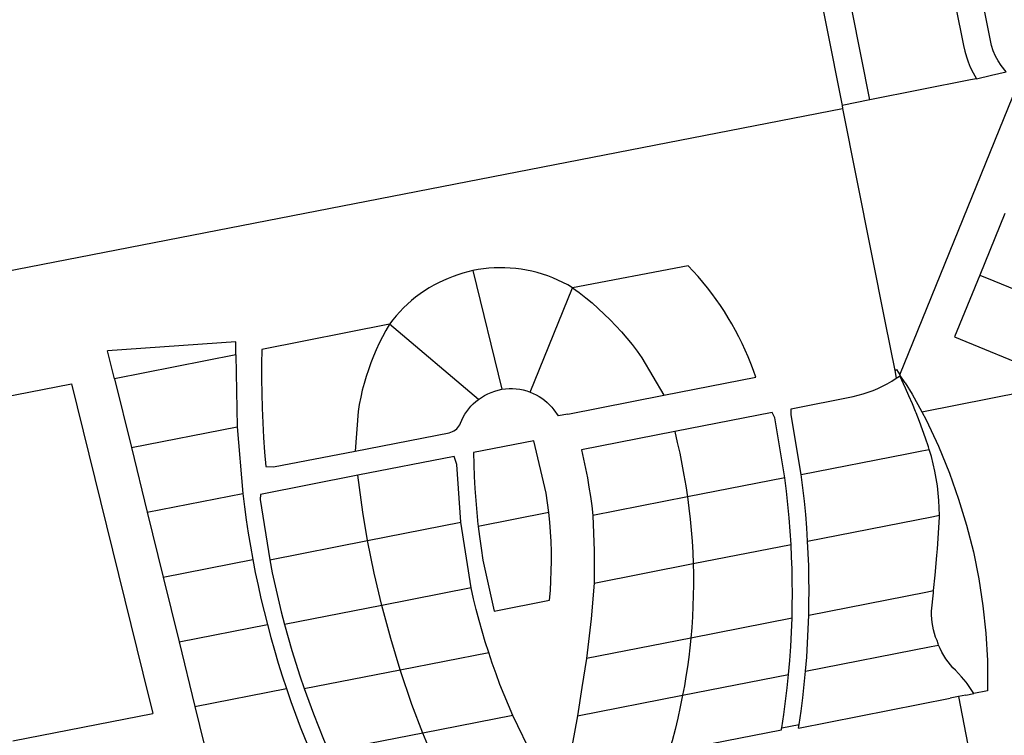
# Model space of a CAD drawing. Header units: inches. Extents: x 210911 to 224988, y 571697 to 586201.
# Tile 137 of 256: x 222476 to 222801, y 572864 to 573100. Entities that reach past the tile are written whole.
import ezdxf

# ---------------------------------------------------------------- set-up
doc = ezdxf.new("R2010")
doc.units = ezdxf.units.IN
doc.header["$MEASUREMENT"] = 0

msp = doc.modelspace()

# ---------------------------------------------------------------- linework, layer by layer
for points in [[(222726.078, 573178.611), (222747.266, 573071.808)], [(222801.414, 573082.91), (222799.758, 573084.997), (222798.775, 573086.562), (222797.881, 573088.145), (222797.134, 573089.842), (222796.563, 573091.638), (222791.928, 573114.893)], [(222783.701, 573109.659), (222786.781, 573094.437), (222787.387, 573091.627), (222787.797, 573089.778), (222788.302, 573087.899), (222788.853, 573086.241), (222789.61, 573084.451), (222790.58, 573082.566), (222791.681, 573080.65)], [(222756.484, 573073.643), (222750.624, 573103.082)], [(222766.38, 572982.835), (222803.695, 573074.732), (222919.961, 573097.834)], [(222791.681, 573080.65), (222789.664, 573080.249), (222756.484, 573073.643)], [(222791.681, 573080.65), (222796.598, 573081.792), (222801.414, 573082.91)], [(222353.042, 572994.018), (222383.75, 573000), (222747.457, 573070.85)], [(222756.484, 573073.643), (222747.266, 573071.808)], [(222747.266, 573071.808), (222747.457, 573070.85)], [(222747.457, 573070.85), (222761.514, 573000), (222764.638, 572984.245)], [(222800.968, 573036.152), (222792.751, 573015.82)], [(222696.437, 573018.851), (222658.285, 573011.622)], [(222705.73, 573007.771), (222704.299, 573009.713), (222702.819, 573011.618), (222701.292, 573013.486), (222699.719, 573015.315), (222698.1, 573017.103), (222696.437, 573018.851)], [(222625.396, 573017.286), (222623.724, 573016.899), (222622.07, 573016.446), (222620.434, 573015.928), (222618.82, 573015.346), (222617.23, 573014.701), (222615.667, 573013.993)], [(222635.882, 573018.195), (222634.124, 573018.221), (222632.366, 573018.175), (222630.611, 573018.059), (222628.863, 573017.872), (222627.124, 573017.614), (222625.396, 573017.286)], [(222625.396, 573017.286), (222634.953, 572978.077)], [(222658.285, 573011.622), (222656.714, 573012.533), (222655.107, 573013.381), (222653.468, 573014.163), (222651.799, 573014.879), (222650.103, 573015.528), (222648.382, 573016.109), (222646.639, 573016.62), (222644.878, 573017.062), (222643.099, 573017.432), (222641.308, 573017.731), (222639.506, 573017.958), (222637.696, 573018.113), (222635.882, 573018.195)], [(222792.751, 573015.82), (222784.415, 572995.377), (222812.185, 572983.956)], [(222792.751, 573015.82), (222797.36, 573013.906), (222820.44, 573004.42)], [(222615.667, 573013.993), (222614.045, 573013.244), (222612.456, 573012.428), (222610.901, 573011.548), (222609.384, 573010.605), (222607.908, 573009.599), (222606.474, 573008.534), (222605.085, 573007.411), (222603.743, 573006.231), (222602.451, 573004.997), (222601.211, 573003.711), (222600.026, 573002.375), (222598.896, 573000.991), (222597.824, 572999.562)], [(222644.263, 572977.153), (222658.285, 573011.622)], [(222658.285, 573011.622), (222660.474, 573010.003), (222662.616, 573008.323), (222664.711, 573006.585), (222666.757, 573004.788), (222668.751, 573002.935), (222670.693, 573001.027), (222672.581, 572999.066), (222674.414, 572997.053), (222676.189, 572994.989), (222677.907, 572992.877), (222679.564, 572990.717), (222681.161, 572988.512)], [(222713.199, 572995.388), (222712.086, 572997.528), (222710.919, 572999.64), (222709.699, 573001.721), (222708.427, 573003.771), (222707.104, 573005.788), (222705.73, 573007.771)], [(222597.824, 572999.562), (222555.685, 572991.193)], [(222597.824, 572999.562), (222596.641, 572997.51), (222595.519, 572995.424), (222594.46, 572993.305), (222593.464, 572991.156), (222592.532, 572988.978), (222591.665, 572986.774), (222590.864, 572984.545), (222590.129, 572982.293), (222589.461, 572980.021), (222588.861, 572977.73), (222588.329, 572975.421), (222587.865, 572973.099), (222587.471, 572970.763)], [(222627.172, 572974.723), (222597.824, 572999.562)], [(222547.079, 572993.719), (222504.779, 572990.743)], [(222547.144, 572989.494), (222547.079, 572993.719)], [(222718.756, 572982.049), (222717.972, 572984.328), (222717.13, 572986.587), (222716.231, 572988.824), (222715.276, 572991.037), (222714.265, 572993.226), (222713.199, 572995.388)], [(222507.042, 572981.522), (222504.779, 572990.743)], [(222547.144, 572989.494), (222507.042, 572981.522)], [(222547.144, 572989.494), (222547.51, 572965.692)], [(222555.685, 572991.193), (222555.611, 572986.356), (222555.605, 572981.518), (222555.666, 572976.68), (222555.794, 572971.844), (222555.991, 572967.01), (222556.254, 572962.179), (222556.585, 572957.353), (222556.983, 572952.531)], [(222681.161, 572988.512), (222688.387, 572976.095)], [(222773.563, 572970.61), (222863.128, 572988.393)], [(222764.638, 572984.245), (222765.286, 572984.585)], [(222764.638, 572984.245), (222765.141, 572981.707)], [(222765.286, 572984.585), (222766.38, 572982.835)], [(222365.459, 572954.881), (222422.83, 572966.23), (222492.874, 572979.861), (222502.37, 572941.05), (222516.42, 572884.3), (222519.705, 572870.943)], [(222507.042, 572981.522), (222512.609, 572958.839)], [(222688.387, 572976.095), (222718.756, 572982.049)], [(222750.91, 572975.696), (222752.59, 572976.094), (222754.252, 572976.561), (222755.893, 572977.098), (222757.51, 572977.703), (222759.101, 572978.375), (222760.662, 572979.112), (222762.191, 572979.915), (222763.684, 572980.78), (222765.141, 572981.707)], [(222765.141, 572981.707), (222766.226, 572982.455)], [(222766.226, 572982.455), (222766.35, 572982.558)], [(222766.35, 572982.558), (222766.484, 572982.669)], [(222768.171, 572978.484), (222766.35, 572982.558)], [(222766.38, 572982.835), (222766.484, 572982.669)], [(222768.046, 572980.172), (222766.484, 572982.669)], [(222768.046, 572980.172), (222770.393, 572976.42)], [(222627.172, 572974.723), (222628.182, 572975.407), (222629.234, 572976.026), (222630.322, 572976.578), (222631.442, 572977.061), (222632.59, 572977.473), (222633.762, 572977.812), (222634.953, 572978.077)], [(222634.953, 572978.077), (222636.126, 572978.231), (222637.306, 572978.307), (222638.489, 572978.307), (222639.669, 572978.228), (222640.841, 572978.073), (222642.001, 572977.841), (222643.143, 572977.534), (222644.263, 572977.153)], [(222644.263, 572977.153), (222645.277, 572976.734), (222646.264, 572976.253), (222647.219, 572975.711), (222648.139, 572975.112), (222649.019, 572974.458), (222649.858, 572973.75), (222650.652, 572972.991), (222651.397, 572972.185), (222652.091, 572971.335)], [(222771.554, 572970.693), (222770.466, 572973.307), (222769.338, 572975.904), (222768.171, 572978.484)], [(222770.393, 572976.42), (222773.563, 572970.61)], [(222621.247, 572966.869), (222621.677, 572967.889), (222622.169, 572968.881), (222622.722, 572969.84), (222623.333, 572970.764), (222624, 572971.648), (222624.72, 572972.489), (222625.491, 572973.284), (222626.309, 572974.029), (222627.172, 572974.723)], [(222656.709, 572969.882), (222688.387, 572976.095)], [(222730.503, 572971.672), (222750.91, 572975.696)], [(222587.471, 572970.763), (222586.496, 572957.687)], [(222652.091, 572971.335), (222653.505, 572969.254)], [(222656.709, 572969.882), (222653.505, 572969.254)], [(222724.226, 572970.451), (222692.022, 572964.116)], [(222725.067, 572968.605), (222724.226, 572970.451)], [(222730.464, 572969.609), (222730.503, 572971.672)], [(222771.734, 572970.247), (222771.644, 572970.47), (222771.554, 572970.693)], [(222775.803, 572959.078), (222774.854, 572961.895), (222773.86, 572964.696), (222772.82, 572967.48), (222771.734, 572970.247)], [(222773.563, 572970.61), (222775.006, 572967.967)], [(222617.545, 572963.741), (222618.09, 572963.878), (222618.617, 572964.077), (222619.117, 572964.333), (222619.585, 572964.645), (222620.015, 572965.008), (222620.4, 572965.418), (222620.737, 572965.868), (222621.021, 572966.354), (222621.247, 572966.869)], [(222728.381, 572948.83), (222725.067, 572968.605)], [(222733.789, 572949.917), (222730.464, 572969.609)], [(222775.006, 572967.967), (222779.111, 572959.256)], [(222512.609, 572958.839), (222547.51, 572965.692)], [(222547.51, 572965.692), (222549.371, 572943.637)], [(222586.496, 572957.687), (222617.545, 572963.741)], [(222692.022, 572964.116), (222661.18, 572958.076)], [(222692.022, 572964.116), (222692.872, 572960.546), (222693.664, 572956.963), (222694.397, 572953.367), (222695.071, 572949.76), (222695.687, 572946.142), (222696.244, 572942.515)], [(222645.542, 572961.076), (222625.581, 572957.142)], [(222649.521, 572943.802), (222645.542, 572961.076)], [(222512.609, 572958.839), (222517.858, 572937.45)], [(222559.525, 572952.431), (222586.496, 572957.687)], [(222625.581, 572957.142), (222625.66, 572953.181), (222625.806, 572949.221), (222626.018, 572945.265), (222626.297, 572941.313), (222626.643, 572937.366), (222627.055, 572933.425), (222627.114, 572932.94)], [(222661.18, 572958.076), (222661.903, 572955.015), (222662.565, 572951.94), (222663.165, 572948.853), (222663.703, 572945.754), (222664.179, 572942.645), (222664.592, 572939.527), (222664.943, 572936.401)], [(222768.669, 572956.753), (222773.615, 572957.722)], [(222773.615, 572957.722), (222776.078, 572958.205)], [(222776.078, 572958.205), (222775.941, 572958.641), (222775.803, 572959.078)], [(222779.428, 572936.441), (222779.372, 572938.896), (222779.236, 572941.347), (222779.021, 572943.793), (222778.727, 572946.231), (222778.353, 572948.658), (222777.901, 572951.071), (222777.371, 572953.468), (222776.763, 572955.847), (222776.078, 572958.205)], [(222779.111, 572959.256), (222782.693, 572950.317)], [(222619.229, 572955.916), (222587.396, 572949.651)], [(222620.124, 572953.196), (222619.229, 572955.916)], [(222733.789, 572949.917), (222768.669, 572956.753)], [(222556.983, 572952.531), (222559.525, 572952.431)], [(222621.345, 572934.176), (222620.124, 572953.196)], [(222587.396, 572949.651), (222555.258, 572943.374)], [(222588.986, 572937.499), (222587.396, 572949.651)], [(222728.381, 572948.83), (222696.244, 572942.515)], [(222730.42, 572926.796), (222730.144, 572931.214), (222729.803, 572935.627), (222729.395, 572940.035), (222728.921, 572944.436), (222728.381, 572948.83)], [(222735.903, 572927.881), (222735.616, 572932.3), (222735.261, 572936.714), (222734.838, 572941.123), (222734.347, 572945.524), (222733.789, 572949.917)], [(222782.693, 572950.317), (222785.756, 572941.797)], [(222517.858, 572937.45), (222549.371, 572943.637)], [(222549.371, 572943.637), (222549.91, 572939.265), (222550.512, 572934.902), (222551.177, 572930.547), (222551.906, 572926.203), (222552.698, 572921.87)], [(222555.258, 572943.374), (222555.169, 572941.65)], [(222555.169, 572941.65), (222558.277, 572921.78)], [(222650.4, 572937.408), (222649.997, 572940.61), (222649.521, 572943.802)], [(222696.244, 572942.515), (222664.943, 572936.401)], [(222696.244, 572942.515), (222696.717, 572938.86), (222697.123, 572935.196), (222697.463, 572931.526), (222697.737, 572927.851), (222697.945, 572924.171), (222698.086, 572920.488)], [(222785.756, 572941.797), (222788.403, 572933.139)], [(222517.858, 572937.45), (222523.108, 572916.06)], [(222590.6, 572928.13), (222588.986, 572937.499)], [(222650.4, 572937.408), (222627.142, 572932.712)], [(222650.692, 572908.415), (222650.956, 572911.631), (222651.147, 572914.853), (222651.263, 572918.078), (222651.304, 572921.305), (222651.272, 572924.533), (222651.165, 572927.758), (222650.984, 572930.98), (222650.729, 572934.197), (222650.4, 572937.408)], [(222590.6, 572928.13), (222621.345, 572934.176)], [(222624.799, 572912.461), (222621.345, 572934.176)], [(222664.943, 572936.401), (222665.455, 572924.718)], [(222735.903, 572927.881), (222776.935, 572935.951)], [(222776.935, 572935.951), (222779.428, 572936.441)], [(222778.749, 572925.378), (222779.43, 572935.788)], [(222779.43, 572935.788), (222779.43, 572936.114), (222779.428, 572936.441)], [(222627.114, 572932.94), (222627.142, 572932.712)], [(222627.142, 572932.712), (222627.534, 572929.492), (222628.079, 572925.568), (222628.69, 572921.653)], [(222788.403, 572933.139), (222790.63, 572924.363)], [(222558.277, 572921.78), (222590.6, 572928.13)], [(222592.742, 572917.333), (222590.6, 572928.13)], [(222736.255, 572903.516), (222736.34, 572907.578), (222736.368, 572911.64), (222736.338, 572915.702), (222736.251, 572919.764), (222736.106, 572923.824), (222735.903, 572927.881)], [(222665.455, 572924.718), (222665.453, 572914.06)], [(222698.086, 572920.488), (222730.42, 572926.796)], [(222730.747, 572902.45), (222730.832, 572906.508), (222730.861, 572910.567), (222730.834, 572914.626), (222730.752, 572918.685), (222730.614, 572922.741), (222730.42, 572926.796)], [(222778.604, 572923.157), (222778.749, 572925.378)], [(222790.63, 572924.363), (222792.429, 572915.49)], [(222523.108, 572916.06), (222552.698, 572921.87)], [(222552.698, 572921.87), (222553.537, 572917.548), (222554.438, 572913.239), (222555.403, 572908.944), (222556.43, 572904.663), (222557.519, 572900.397)], [(222558.277, 572921.78), (222559.143, 572917.466), (222560.068, 572913.164), (222561.053, 572908.876), (222562.097, 572904.602), (222563.2, 572900.342)], [(222628.69, 572921.653), (222632.377, 572904.815)], [(222777.974, 572916.641), (222778.604, 572923.157)], [(222665.453, 572914.06), (222698.086, 572920.488)], [(222698.086, 572920.488), (222698.168, 572916.967), (222698.186, 572913.445), (222698.139, 572909.924), (222698.028, 572906.404), (222697.852, 572902.886), (222697.612, 572899.373), (222697.308, 572895.864)], [(222523.108, 572916.06), (222528.357, 572894.671)], [(222595.278, 572906.655), (222592.742, 572917.333)], [(222777.486, 572911.595), (222777.974, 572916.641)], [(222792.429, 572915.49), (222793.798, 572906.54)], [(222624.799, 572912.461), (222595.278, 572906.655)], [(222630.592, 572891.12), (222629.479, 572894.635), (222628.425, 572898.168), (222627.43, 572901.718), (222626.494, 572905.285), (222625.617, 572908.866), (222624.799, 572912.461)], [(222665.453, 572914.06), (222664.446, 572902.21)], [(222774.926, 572911.094), (222777.486, 572911.595)], [(222777.415, 572910.864), (222777.486, 572911.595)], [(222632.377, 572904.815), (222650.692, 572908.415)], [(222736.255, 572903.516), (222774.926, 572911.094)], [(222776.848, 572904.729), (222777.415, 572910.864)], [(222595.278, 572906.655), (222563.2, 572900.342)], [(222598.296, 572895.707), (222595.278, 572906.655)], [(222793.798, 572906.54), (222794.732, 572897.534)], [(222664.446, 572902.21), (222662.879, 572889.114)], [(222730.747, 572902.45), (222697.308, 572895.864)], [(222729.59, 572883.841), (222729.992, 572888.486), (222730.319, 572893.136), (222730.571, 572897.791), (222730.747, 572902.45)], [(222735.21, 572884.938), (222735.583, 572889.576), (222735.881, 572894.219), (222736.105, 572898.866), (222736.255, 572903.516)], [(222778.613, 572895.061), (222778.159, 572896.213), (222777.769, 572897.389), (222777.446, 572898.584), (222777.189, 572899.796), (222777.001, 572901.02), (222776.881, 572902.253), (222776.83, 572903.491), (222776.848, 572904.729)], [(222528.357, 572894.671), (222557.519, 572900.397)], [(222557.519, 572900.397), (222558.657, 572896.125), (222559.859, 572891.869), (222561.123, 572887.633), (222562.451, 572883.415), (222563.841, 572879.218)], [(222563.2, 572900.342), (222564.365, 572896.084), (222565.59, 572891.843), (222566.873, 572887.62), (222568.215, 572883.414), (222569.616, 572879.228)], [(222601.354, 572885.424), (222598.296, 572895.707)], [(222697.308, 572895.864), (222662.879, 572889.114)], [(222697.308, 572895.864), (222696.998, 572892.701), (222696.632, 572889.544), (222696.211, 572886.393), (222695.734, 572883.251), (222695.202, 572880.118), (222694.614, 572876.994)], [(222794.732, 572897.534), (222795.23, 572888.494)], [(222528.357, 572894.671), (222533.606, 572873.281)], [(222735.21, 572884.938), (222776.663, 572893.09)], [(222776.663, 572893.09), (222779.154, 572893.579)], [(222779.004, 572893.968), (222778.613, 572895.061)], [(222779.154, 572893.579), (222779.004, 572893.968)], [(222783.882, 572886.076), (222783.039, 572887.032), (222782.249, 572888.031), (222781.513, 572889.071), (222780.834, 572890.149), (222780.213, 572891.262), (222779.653, 572892.406), (222779.154, 572893.579)], [(222601.354, 572885.424), (222630.592, 572891.12)], [(222638.555, 572870.274), (222637.083, 572873.691), (222635.669, 572877.133), (222634.312, 572880.597), (222633.013, 572884.084), (222631.773, 572887.592), (222630.592, 572891.12)], [(222662.879, 572889.114), (222661.393, 572879.545)], [(222569.616, 572879.228), (222601.354, 572885.424)], [(222605.219, 572873.947), (222601.354, 572885.424)], [(222784.686, 572885.252), (222783.882, 572886.076)], [(222795.23, 572888.494), (222795.298, 572878.421)], [(222694.614, 572876.994), (222729.59, 572883.841)], [(222727.347, 572866.254), (222728.02, 572870.636), (222728.618, 572875.028), (222729.141, 572879.431), (222729.59, 572883.841)], [(222733.114, 572867.372), (222733.739, 572871.751), (222734.296, 572876.139), (222734.787, 572880.535), (222735.21, 572884.938)], [(222786.654, 572883.055), (222784.686, 572885.252)], [(222788.579, 572880.876), (222788.19, 572881.33), (222786.654, 572883.055)], [(222533.606, 572873.281), (222563.841, 572879.218)], [(222563.841, 572879.218), (222565.29, 572874.997), (222566.801, 572870.798), (222568.375, 572866.622), (222570.012, 572862.47), (222571.711, 572858.343)], [(222569.616, 572879.228), (222571.153, 572875.022), (222572.742, 572870.835), (222574.381, 572866.667), (222576.071, 572862.52), (222577.811, 572858.394)], [(222661.393, 572879.545), (222659.94, 572870.188)], [(222790.815, 572877.541), (222788.579, 572880.876)], [(222659.94, 572870.188), (222694.614, 572876.994)], [(222694.614, 572876.994), (222693.86, 572873.213), (222693.028, 572869.448), (222692.119, 572865.702), (222691.131, 572861.975), (222690.067, 572858.269)], [(222732.934, 572866.176), (222782.938, 572875.994)], [(222785.724, 572876.541), (222782.938, 572875.994)], [(222788.156, 572877.019), (222785.724, 572876.541)], [(222785.724, 572876.541), (222791.219, 572848.106)], [(222788.156, 572877.019), (222790.815, 572877.541)], [(222795.298, 572878.421), (222790.815, 572877.541)], [(222533.606, 572873.281), (222536.671, 572860.793)], [(222608.878, 572864.466), (222605.219, 572873.947)], [(222473.463, 572861.926), (222519.705, 572870.943)], [(222638.555, 572870.274), (222608.878, 572864.466)], [(222645.221, 572856.431), (222638.555, 572870.274)], [(222659.94, 572870.188), (222658.159, 572860.674)], [(222727.265, 572865.564), (222727.319, 572865.907), (222727.347, 572866.254)], [(222727.347, 572866.254), (222733.114, 572867.372)], [(222732.934, 572866.176), (222733.114, 572867.372)], [(222608.878, 572864.466), (222577.811, 572858.394)], [(222612.684, 572855.219), (222608.878, 572864.466)], [(222690.067, 572858.269), (222727.265, 572865.564)]]:
    msp.add_lwpolyline(points)

doc.saveas('drawing.dxf')
